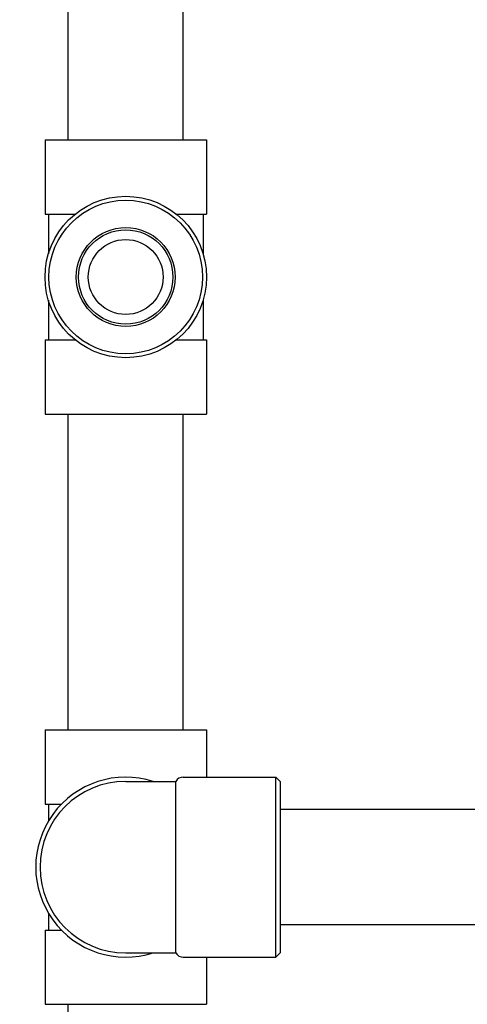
# Model space of a CAD drawing. Header units: inches. Extents: x 24 to 1128, y -69 to 748.
# Tile 71 of 256: x 136.21 to 139.48, y 226.94 to 234.12. Entities that reach past the tile are written whole.
import ezdxf

# ---------------------------------------------------------------- set-up
doc = ezdxf.new("R2010")
doc.units = ezdxf.units.IN
doc.header["$LTSCALE"] = 32
doc.header["$MEASUREMENT"] = 0
doc.layers.add('Dimension (ANSI)', color=7, linetype='Continuous', lineweight=25)
doc.layers.add('Visible (ANSI)', color=7, linetype='Continuous', lineweight=30)
doc.styles.add('Note Text (ANSI)', font='tahoma.ttf')
doc.dimstyles.new('SB Fraction-16 (ANSI)', dxfattribs={"dimscale": 32, "dimtxt": 0.125, "dimasz": 0.098425, "dimexe": 0.125, "dimexo": 0.0625, "dimgap": 0.031496, "dimtad": 0, "dimtih": 1, "dimtoh": 1, "dimdec": 4, "dimrnd": 1e-08, "dimzin": 0, "dimdsep": 46, "dimlunit": 5, "dimtxsty": 'Note Text (ANSI)', "dimcen": 0.09, "dimdle": 0.393701, "dimclrd": 256, "dimclre": 256, "dimclrt": 256, "dimadec": 0, "dimazin": 3, "dimtfac": 0.96, "dimtofl": 0, "dimtmove": 0, "dimatfit": 3, "dimfxl": 1, "dimfrac": 2, "dimtolj": 1, "dimtzin": 12, "dimlwd": -1, "dimlwe": -1, "dimarcsym": 0})

# ---------------------------------------------------------------- blocks, each defined once
blk = doc.blocks.new('*D15')
at = {"layer": 'Defpoints', "color": 0, "transparency": 16777216}
for p in [(152.2904, 475.4837), (60.9568, 155.772), (120.1654, 155.772)]:
    blk.add_point(p, dxfattribs=at)
at = {"layer": 'Dimension (ANSI)', "transparency": 16777216}
for p, q in [((150.2904, 475.4837), (56.9568, 475.4837)), ((60.9568, 472.3341), (60.9568, 338.1609)), ((60.9568, 158.9216), (60.9568, 331.0948)), ((118.1654, 155.772), (56.9568, 155.772))]:
    blk.add_line(p, q, dxfattribs=at)
for points in [[(60.4319, 472.3341), (61.4817, 472.3341), (60.9568, 475.4837)], [(60.4319, 158.9216), (61.4817, 158.9216), (60.9568, 155.772)]]:
    blk.add_solid(points, dxfattribs=at)
at = {"layer": 'Dimension (ANSI)', "transparency": 16777216, "insert": (48.754, 337.153), "char_height": 4, "attachment_point": 1, "style": 'Note Text (ANSI)'}
blk.add_mtext('\\A1;319 11/16', dxfattribs=at)

msp = doc.modelspace()

# ---------------------------------------------------------------- linework, layer by layer
at = {"layer": 'Visible (ANSI)'}
for p, q in [((136.56611, 233.2392), (136.56611, 235.5417)), ((137.40611, 233.2392), (137.40611, 235.5417)), ((136.39761, 233.2392), (137.57461, 233.2392)), ((136.39761, 233.2392), (136.39761, 232.6982)), ((137.57461, 233.2392), (137.57461, 232.6982)), ((136.39761, 232.6982), (136.6178, 232.6982)), ((136.42236, 232.6982), (136.42236, 232.40807)), ((137.35442, 232.6982), (137.57461, 232.6982)), ((137.54986, 232.6982), (137.54986, 232.40807)), ((136.42236, 232.07033), (136.42236, 231.7802)), ((137.54986, 232.07033), (137.54986, 231.7802)), ((136.39761, 231.7802), (136.6178, 231.7802)), ((136.39761, 231.7802), (136.39761, 231.2392)), ((137.35442, 231.7802), (137.57461, 231.7802)), ((137.57461, 231.7802), (137.57461, 231.2392)), ((136.39761, 231.2392), (137.57461, 231.2392)), ((136.56611, 228.9367), (136.56611, 231.2392)), ((137.40611, 228.9367), (137.40611, 231.2392)), ((136.39761, 228.9367), (137.57461, 228.9367)), ((136.39761, 228.9367), (136.39761, 228.3957)), ((137.57461, 228.9367), (137.57461, 228.59295)), ((137.40561, 228.59295), (138.07986, 228.59295)), ((138.07986, 227.28045), (138.07986, 228.59295)), ((138.11111, 228.5617), (138.07986, 228.59295)), ((136.98611, 228.5617), (137.35148, 228.5617)), ((137.35148, 227.3117), (137.35148, 228.5617)), ((138.11111, 228.5617), (138.11111, 227.3117)), ((136.39761, 228.3957), (136.51709, 228.3957)), ((136.42236, 228.3957), (136.42236, 228.27263)), ((140.27611, 228.3567), (138.11111, 228.3567)), ((136.42236, 227.60077), (136.42236, 227.4777)), ((140.27611, 227.5167), (138.11111, 227.5167)), ((136.39761, 227.4777), (136.51709, 227.4777)), ((136.39761, 227.4777), (136.39761, 226.9367)), ((136.98611, 227.3117), (137.35148, 227.3117)), ((137.40561, 227.28045), (138.07986, 227.28045)), ((137.57461, 227.28045), (137.57461, 226.9367)), ((138.11111, 227.3117), (138.07986, 227.28045)), ((136.39761, 226.9367), (137.57461, 226.9367)), ((136.56611, 224.6342), (136.56611, 226.9367))]:
    msp.add_line(p, q, dxfattribs=at)
for radius in [0.5885, 0.56, 0.36065, 0.34397, 0.273]:
    msp.add_circle((136.98611, 232.2392), radius, dxfattribs=at)
for centre, radius, start, end in [((136.98611, 227.9367), 0.65625, 72.24721, 287.75279), ((137.40561, 228.53045), 0.0625, 90, 150), ((136.98611, 227.9367), 0.625, 90, 270), ((137.40561, 227.34295), 0.0625, 210, 270)]:
    msp.add_arc(centre, radius, start, end, dxfattribs=at)

# ---------------------------------------------------------------- dimensions: what is measured, and where the dimension line sits
at = {"layer": 'Dimension (ANSI)'}
dim = msp.add_linear_dim(base=(60.95681, 155.77197), p1=(152.29037, 475.48367), p2=(120.16537, 155.77197), angle=270, dimstyle='SB Fraction-16 (ANSI)', override={"dimgap": 0.031496, "dimdec": 4, "dimtol": 0, "dimlim": 0, "dimtp": 0, "dimtm": 0, "dimtdec": 2, "dimatfit": 1}, dxfattribs=at)
dim.commit()
dim.dimension.update_dxf_attribs({"geometry": '*D15', "text_midpoint": (60.95681, 334.62782), "dimtype": 160})

doc.saveas('drawing.dxf')
